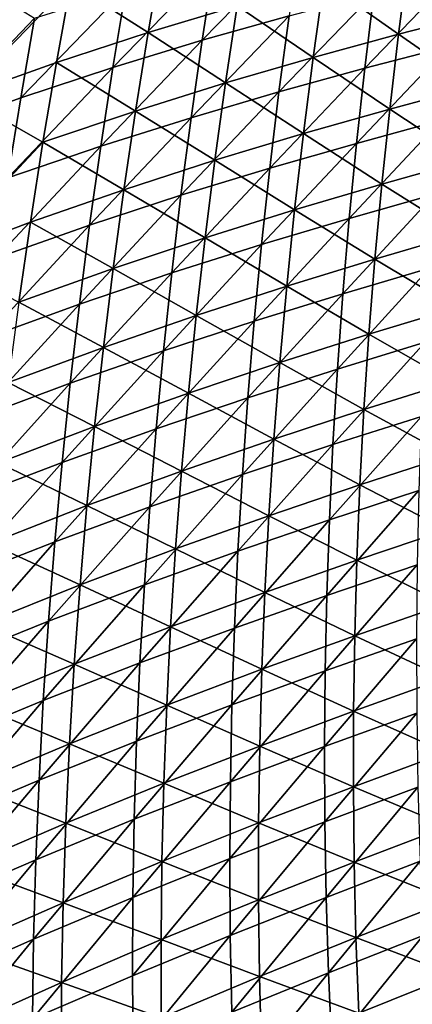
# Model space of a CAD drawing. Header units: metres. Extents: x -1 to 1402, y -1402 to 1.
# Tile 115 of 256: x 91 to 129, y -832 to -737. Entities that reach past the tile are written whole.
import ezdxf

# ---------------------------------------------------------------- set-up
doc = ezdxf.new("R2010")
doc.units = ezdxf.units.M

msp = doc.modelspace()

# ---------------------------------------------------------------- linework, layer by layer
at = {"layer": 'None0'}
for points in [[(88.104126, -729.069641, -59.32037), (85.038193, -744.671326, -59.282196), (95.574867, -733.746155, -86.790581)], [(108.240921, -739.279724, -142.800064), (117.699272, -729.56543, -170.532364), (116.63652, -736.906372, -170.505981)], [(108.240921, -739.279724, -142.800064), (109.399361, -731.819275, -142.823044), (117.699272, -729.56543, -170.532364)], [(104.339249, -730.974854, -114.358795), (95.574867, -733.746155, -86.790581), (103.032051, -738.535767, -114.328415)], [(104.339249, -730.974854, -114.358795), (103.032051, -738.535767, -114.328415), (111.62635, -735.942261, -141.965866)], [(99.609642, -741.909973, -115.17923), (100.861603, -734.327881, -115.197845), (109.399361, -731.819275, -142.823044)], [(99.609642, -741.909973, -115.17923), (109.399361, -731.819275, -142.823044), (108.240921, -739.279724, -142.800064)], [(128.124756, -731.473816, -197.486679), (119.983597, -733.603333, -169.686249), (127.193344, -738.692383, -197.446152)], [(135.236023, -736.612488, -225.317642), (128.124756, -731.473816, -197.486679), (127.193344, -738.692383, -197.446152)], [(92.061409, -737.13916, -87.650429), (81.547371, -748.130066, -60.175781), (84.498627, -732.486694, -60.190365)], [(123.938141, -741.98175, -198.26358), (124.816887, -734.74469, -198.292282), (132.801559, -732.749878, -226.151535)], [(123.938141, -741.98175, -198.26358), (132.801559, -732.749878, -226.151535), (132.020309, -739.870605, -226.121307)], [(85.038193, -744.671326, -59.282196), (94.175934, -741.430603, -86.765419), (95.574867, -733.746155, -86.790581)], [(95.574867, -733.746155, -86.790581), (94.175934, -741.430603, -86.765419), (103.032051, -738.535767, -114.328415)], [(119.983597, -733.603333, -169.686249), (111.62635, -735.942261, -141.965866), (118.955017, -740.939331, -169.648148)], [(127.193344, -738.692383, -197.446152), (119.983597, -733.603333, -169.686249), (118.955017, -740.939331, -169.648148)], [(90.718651, -744.845032, -87.637047), (100.861603, -734.327881, -115.197845), (99.609642, -741.909973, -115.17923)], [(92.061409, -737.13916, -87.650429), (100.861603, -734.327881, -115.197845), (90.718651, -744.845032, -87.637047)], [(115.661346, -744.262146, -170.479752), (124.816887, -734.74469, -198.292282), (123.938141, -741.98175, -198.26358)], [(115.661346, -744.262146, -170.479752), (116.63652, -736.906372, -170.505981), (124.816887, -734.74469, -198.292282)], [(111.62635, -735.942261, -141.965866), (103.032051, -738.535767, -114.328415), (110.502228, -743.39801, -141.931152)], [(111.62635, -735.942261, -141.965866), (110.502228, -743.39801, -141.931152), (118.955017, -740.939331, -169.648148)], [(107.170967, -746.756287, -142.777222), (108.240921, -739.279724, -142.800064), (116.63652, -736.906372, -170.505981)], [(107.170967, -746.756287, -142.777222), (116.63652, -736.906372, -170.505981), (115.661346, -744.262146, -170.479752)], [(135.236023, -736.612488, -225.317642), (127.193344, -738.692383, -197.446152), (134.489609, -743.726563, -225.275726)], [(90.718651, -744.845032, -87.637047), (81.547371, -748.130066, -60.175781), (92.061409, -737.13916, -87.650429)], [(103.032051, -738.535767, -114.328415), (94.175934, -741.430603, -86.765419), (101.81459, -746.113586, -114.29805)], [(103.032051, -738.535767, -114.328415), (101.81459, -746.113586, -114.29805), (110.502228, -743.39801, -141.931152)], [(127.193344, -738.692383, -197.446152), (118.955017, -740.939331, -169.648148), (126.349655, -745.922974, -197.405731)], [(134.489609, -743.726563, -225.275726), (127.193344, -738.692383, -197.446152), (126.349655, -745.922974, -197.405731)], [(98.447174, -749.509277, -115.160713), (108.240921, -739.279724, -142.800064), (107.170967, -746.756287, -142.777222)], [(98.447174, -749.509277, -115.160713), (99.609642, -741.909973, -115.17923), (108.240921, -739.279724, -142.800064)], [(123.146896, -749.230713, -198.235062), (132.020309, -739.870605, -226.121307), (131.325653, -747.001587, -226.091248)], [(123.146896, -749.230713, -198.235062), (123.938141, -741.98175, -198.26358), (132.020309, -739.870605, -226.121307)], [(94.175934, -741.430603, -86.765419), (85.038193, -744.671326, -59.282196), (92.867859, -749.132751, -86.74025)], [(94.175934, -741.430603, -86.765419), (92.867859, -749.132751, -86.74025), (101.81459, -746.113586, -114.29805)], [(118.955017, -740.939331, -169.648148), (110.502228, -743.39801, -141.931152), (118.015114, -748.288818, -169.610138)], [(126.349655, -745.922974, -197.405731), (118.955017, -740.939331, -169.648148), (118.015114, -748.288818, -169.610138)], [(89.466492, -752.56897, -87.623749), (90.718651, -744.845032, -87.637047), (99.609642, -741.909973, -115.17923)], [(89.466492, -752.56897, -87.623749), (99.609642, -741.909973, -115.17923), (98.447174, -749.509277, -115.160713)], [(114.774597, -751.631226, -170.453674), (115.661346, -744.262146, -170.479752), (123.938141, -741.98175, -198.26358)], [(114.774597, -751.631226, -170.453674), (123.938141, -741.98175, -198.26358), (123.146896, -749.230713, -198.235062)], [(110.502228, -743.39801, -141.931152), (101.81459, -746.113586, -114.29805), (109.467789, -750.86853, -141.896484)], [(118.015114, -748.288818, -169.610138), (110.502228, -743.39801, -141.931152), (109.467789, -750.86853, -141.896484)], [(106.190445, -754.247375, -142.754517), (115.661346, -744.262146, -170.479752), (114.774597, -751.631226, -170.453674)], [(106.190445, -754.247375, -142.754517), (107.170967, -746.756287, -142.777222), (115.661346, -744.262146, -170.479752)], [(133.83078, -750.850098, -225.233948), (134.489609, -743.726563, -225.275726), (126.349655, -745.922974, -197.405731)], [(81.547371, -748.130066, -60.175781), (90.718651, -744.845032, -87.637047), (89.466492, -752.56897, -87.623749)], [(85.038193, -744.671326, -59.282196), (82.340744, -760.345886, -59.243969), (92.867859, -749.132751, -86.74025)], [(101.81459, -746.113586, -114.29805), (92.867859, -749.132751, -86.74025), (100.687912, -753.707275, -114.2677)], [(109.467789, -750.86853, -141.896484), (101.81459, -746.113586, -114.29805), (100.687912, -753.707275, -114.2677)], [(126.349655, -745.922974, -197.405731), (118.015114, -748.288818, -169.610138), (125.594528, -753.164673, -197.365433)], [(126.349655, -745.922974, -197.405731), (125.594528, -753.164673, -197.365433), (133.83078, -750.850098, -225.233948)], [(97.375206, -757.124207, -115.142303), (98.447174, -749.509277, -115.160713), (107.170967, -746.756287, -142.777222)], [(97.375206, -757.124207, -115.142303), (107.170967, -746.756287, -142.777222), (106.190445, -754.247375, -142.754517)], [(122.443916, -756.490112, -198.206726), (123.146896, -749.230713, -198.235062), (131.325653, -747.001587, -226.091248)], [(122.443916, -756.490112, -198.206726), (131.325653, -747.001587, -226.091248), (130.718292, -754.141479, -226.061386)], [(117.164795, -755.650818, -169.57222), (118.015114, -748.288818, -169.610138), (109.467789, -750.86853, -141.896484)], [(125.594528, -753.164673, -197.365433), (118.015114, -748.288818, -169.610138), (117.164795, -755.650818, -169.57222)], [(92.867859, -749.132751, -86.74025), (82.340744, -760.345886, -59.243969), (91.651756, -756.851563, -86.715073)], [(100.687912, -753.707275, -114.2677), (92.867859, -749.132751, -86.74025), (91.651756, -756.851563, -86.715073)], [(113.977135, -759.012085, -170.427765), (123.146896, -749.230713, -198.235062), (122.443916, -756.490112, -198.206726)], [(113.977135, -759.012085, -170.427765), (114.774597, -751.631226, -170.453674), (123.146896, -749.230713, -198.235062)], [(88.306007, -760.309326, -87.610535), (98.447174, -749.509277, -115.160713), (97.375206, -757.124207, -115.142303)], [(88.306007, -760.309326, -87.610535), (89.466492, -752.56897, -87.623749), (98.447174, -749.509277, -115.160713)], [(108.52401, -758.352905, -141.861908), (109.467789, -750.86853, -141.896484), (100.687912, -753.707275, -114.2677)], [(117.164795, -755.650818, -169.57222), (109.467789, -750.86853, -141.896484), (108.52401, -758.352905, -141.861908)], [(125.594528, -753.164673, -197.365433), (133.260269, -757.982239, -225.192322), (133.83078, -750.850098, -225.233948)], [(105.300278, -761.751526, -142.731964), (106.190445, -754.247375, -142.754517), (114.774597, -751.631226, -170.453674)], [(105.300278, -761.751526, -142.731964), (114.774597, -751.631226, -170.453674), (113.977135, -759.012085, -170.427765)], [(124.92878, -760.416504, -197.325256), (125.594528, -753.164673, -197.365433), (117.164795, -755.650818, -169.57222)], [(133.260269, -757.982239, -225.192322), (125.594528, -753.164673, -197.365433), (124.92878, -760.416504, -197.325256)], [(99.653046, -761.315796, -114.237381), (100.687912, -753.707275, -114.2677), (91.651756, -756.851563, -86.715073)], [(108.52401, -758.352905, -141.861908), (100.687912, -753.707275, -114.2677), (99.653046, -761.315796, -114.237381)], [(96.394745, -764.753174, -115.124008), (106.190445, -754.247375, -142.754517), (105.300278, -761.751526, -142.731964)], [(96.394745, -764.753174, -115.124008), (97.375206, -757.124207, -115.142303), (106.190445, -754.247375, -142.754517)], [(121.829964, -763.758484, -198.178589), (130.718292, -754.141479, -226.061386), (130.198898, -761.28894, -226.031738)], [(121.829964, -763.758484, -198.178589), (122.443916, -756.490112, -198.206726), (130.718292, -754.141479, -226.061386)], [(116.404953, -763.024414, -169.534424), (117.164795, -755.650818, -169.57222), (108.52401, -758.352905, -141.861908)], [(124.92878, -760.416504, -197.325256), (117.164795, -755.650818, -169.57222), (116.404953, -763.024414, -169.534424)], [(91.651756, -756.851563, -86.715073), (82.340744, -760.345886, -59.243969), (90.528725, -764.585999, -86.689911)], [(91.651756, -756.851563, -86.715073), (90.528725, -764.585999, -86.689911), (99.653046, -761.315796, -114.237381)], [(113.269814, -766.40332, -170.402039), (113.977135, -759.012085, -170.427765), (122.443916, -756.490112, -198.206726)], [(113.269814, -766.40332, -170.402039), (122.443916, -756.490112, -198.206726), (121.829964, -763.758484, -198.178589)], [(87.238281, -768.064514, -87.597412), (88.306007, -760.309326, -87.610535), (97.375206, -757.124207, -115.142303)], [(87.238281, -768.064514, -87.597412), (97.375206, -757.124207, -115.142303), (96.394745, -764.753174, -115.124008)], [(107.671867, -765.850037, -141.827408), (108.52401, -758.352905, -141.861908), (99.653046, -761.315796, -114.237381)], [(116.404953, -763.024414, -169.534424), (108.52401, -758.352905, -141.861908), (107.671867, -765.850037, -141.827408)], [(132.778824, -765.121887, -225.150864), (133.260269, -757.982239, -225.192322), (124.92878, -760.416504, -197.325256)], [(104.501411, -769.267212, -142.709564), (113.977135, -759.012085, -170.427765), (113.269814, -766.40332, -170.402039)], [(104.501411, -769.267212, -142.709564), (105.300278, -761.751526, -142.731964), (113.977135, -759.012085, -170.427765)], [(124.353241, -767.677368, -197.285248), (124.92878, -760.416504, -197.325256), (116.404953, -763.024414, -169.534424)], [(132.778824, -765.121887, -225.150864), (124.92878, -760.416504, -197.325256), (124.353241, -767.677368, -197.285248)], [(90.528725, -764.585999, -86.689911), (98.711037, -768.93811, -114.207115), (99.653046, -761.315796, -114.237381)], [(99.653046, -761.315796, -114.237381), (98.711037, -768.93811, -114.207115), (107.671867, -765.850037, -141.827408)], [(121.305809, -771.034546, -198.150635), (121.829964, -763.758484, -198.178589), (130.198898, -761.28894, -226.031738)], [(121.305809, -771.034546, -198.150635), (130.198898, -761.28894, -226.031738), (129.768158, -768.442627, -226.002289)], [(95.506805, -772.394714, -115.105827), (96.394745, -764.753174, -115.124008), (105.300278, -761.751526, -142.731964)], [(95.506805, -772.394714, -115.105827), (105.300278, -761.751526, -142.731964), (104.501411, -769.267212, -142.709564)], [(115.736496, -770.408447, -169.496765), (116.404953, -763.024414, -169.534424), (107.671867, -765.850037, -141.827408)], [(124.353241, -767.677368, -197.285248), (116.404953, -763.024414, -169.534424), (115.736496, -770.408447, -169.496765)], [(98.711037, -768.93811, -114.207115), (90.528725, -764.585999, -86.689911), (89.499855, -772.334961, -86.66478)], [(112.653481, -773.803467, -170.376511), (121.829964, -763.758484, -198.178589), (121.305809, -771.034546, -198.150635)], [(112.653481, -773.803467, -170.376511), (113.269814, -766.40332, -170.402039), (121.829964, -763.758484, -198.178589)], [(86.264389, -775.832886, -87.584381), (96.394745, -764.753174, -115.124008), (95.506805, -772.394714, -115.105827)], [(86.264389, -775.832886, -87.584381), (87.238281, -768.064514, -87.597412), (96.394745, -764.753174, -115.124008)], [(132.387207, -772.267944, -225.109589), (132.778824, -765.121887, -225.150864), (124.353241, -767.677368, -197.285248)], [(98.711037, -768.93811, -114.207115), (106.912346, -773.358887, -141.793015), (107.671867, -765.850037, -141.827408)], [(103.794777, -776.792969, -142.687317), (104.501411, -769.267212, -142.709564), (113.269814, -766.40332, -170.402039)], [(103.794777, -776.792969, -142.687317), (113.269814, -766.40332, -170.402039), (112.653481, -773.803467, -170.376511)], [(107.671867, -765.850037, -141.827408), (106.912346, -773.358887, -141.793015), (115.736496, -770.408447, -169.496765)], [(123.868752, -774.946167, -197.245407), (124.353241, -767.677368, -197.285248), (115.736496, -770.408447, -169.496765)], [(132.387207, -772.267944, -225.109589), (124.353241, -767.677368, -197.285248), (123.868752, -774.946167, -197.245407)], [(97.86293, -776.57312, -114.17691), (98.711037, -768.93811, -114.207115), (89.499855, -772.334961, -86.66478)], [(94.712402, -780.04718, -115.087776), (104.501411, -769.267212, -142.709564), (103.794777, -776.792969, -142.687317)], [(94.712402, -780.04718, -115.087776), (95.506805, -772.394714, -115.105827), (104.501411, -769.267212, -142.709564)], [(106.912346, -773.358887, -141.793015), (98.711037, -768.93811, -114.207115), (97.86293, -776.57312, -114.17691)], [(120.872223, -778.316711, -198.12291), (129.768158, -768.442627, -226.002289), (129.426727, -775.601074, -225.973068)], [(120.872223, -778.316711, -198.12291), (121.305809, -771.034546, -198.150635), (129.768158, -768.442627, -226.002289)], [(106.912346, -773.358887, -141.793015), (115.160362, -777.801758, -169.459259), (115.736496, -770.408447, -169.496765)], [(112.12899, -781.21106, -170.351166), (112.653481, -773.803467, -170.376511), (121.305809, -771.034546, -198.150635)], [(112.12899, -781.21106, -170.351166), (121.305809, -771.034546, -198.150635), (120.872223, -778.316711, -198.12291)], [(115.736496, -770.408447, -169.496765), (115.160362, -777.801758, -169.459259), (123.868752, -774.946167, -197.245407)], [(85.385399, -783.612854, -87.571442), (86.264389, -775.832886, -87.584381), (95.506805, -772.394714, -115.105827)], [(85.385399, -783.612854, -87.571442), (95.506805, -772.394714, -115.105827), (94.712402, -780.04718, -115.087776)], [(89.499855, -772.334961, -86.66478), (88.566277, -780.097412, -86.639679), (97.86293, -776.57312, -114.17691)], [(132.086166, -779.419189, -225.068512), (132.387207, -772.267944, -225.109589), (123.868752, -774.946167, -197.245407)], [(106.246452, -780.878174, -141.758743), (106.912346, -773.358887, -141.793015), (97.86293, -776.57312, -114.17691)], [(103.181305, -784.327271, -142.665253), (112.653481, -773.803467, -170.376511), (112.12899, -781.21106, -170.351166)], [(103.181305, -784.327271, -142.665253), (103.794777, -776.792969, -142.687317), (112.653481, -773.803467, -170.376511)], [(115.160362, -777.801758, -169.459259), (106.912346, -773.358887, -141.793015), (106.246452, -780.878174, -141.758743)], [(115.160362, -777.801758, -169.459259), (123.476158, -782.221619, -197.205765), (123.868752, -774.946167, -197.245407)], [(123.868752, -774.946167, -197.245407), (123.476158, -782.221619, -197.205765), (132.086166, -779.419189, -225.068512)], [(129.426727, -775.601074, -225.973068), (129.175293, -782.763, -225.944077), (120.529976, -785.603699, -198.095413)], [(120.529976, -785.603699, -198.095413), (120.872223, -778.316711, -198.12291), (129.426727, -775.601074, -225.973068)], [(88.566277, -780.097412, -86.639679), (97.109818, -784.219543, -114.146782), (97.86293, -776.57312, -114.17691)], [(94.012527, -787.709045, -115.069862), (94.712402, -780.04718, -115.087776), (103.794777, -776.792969, -142.687317)], [(94.012527, -787.709045, -115.069862), (103.794777, -776.792969, -142.687317), (103.181305, -784.327271, -142.665253)], [(97.86293, -776.57312, -114.17691), (97.109818, -784.219543, -114.146782), (106.246452, -780.878174, -141.758743)], [(114.677467, -785.203064, -169.421921), (115.160362, -777.801758, -169.459259), (106.246452, -780.878174, -141.758743)], [(123.476158, -782.221619, -197.205765), (115.160362, -777.801758, -169.459259), (114.677467, -785.203064, -169.421921)], [(111.697197, -788.624634, -170.326035), (120.872223, -778.316711, -198.12291), (120.529976, -785.603699, -198.095413)], [(111.697197, -788.624634, -170.326035), (112.12899, -781.21106, -170.351166), (120.872223, -778.316711, -198.12291)], [(123.476158, -782.221619, -197.205765), (131.87645, -786.574524, -225.027679), (132.086166, -779.419189, -225.068512)], [(84.602394, -791.402893, -87.558617), (94.712402, -780.04718, -115.087776), (94.012527, -787.709045, -115.069862)], [(84.602394, -791.402893, -87.558617), (85.385399, -783.612854, -87.571442), (94.712402, -780.04718, -115.087776)], [(88.566277, -780.097412, -86.639679), (87.729118, -787.871887, -86.614632), (97.109818, -784.219543, -114.146782)], [(97.109818, -784.219543, -114.146782), (105.675179, -788.406616, -141.724609), (106.246452, -780.878174, -141.758743)], [(102.661934, -791.86853, -142.643372), (103.181305, -784.327271, -142.665253), (112.12899, -781.21106, -170.351166)], [(102.661934, -791.86853, -142.643372), (112.12899, -781.21106, -170.351166), (111.697197, -788.624634, -170.326035)], [(106.246452, -780.878174, -141.758743), (105.675179, -788.406616, -141.724609), (114.677467, -785.203064, -169.421921)], [(123.1763, -789.502563, -197.166321), (123.476158, -782.221619, -197.205765), (114.677467, -785.203064, -169.421921)], [(131.87645, -786.574524, -225.027679), (123.476158, -782.221619, -197.205765), (123.1763, -789.502563, -197.166321)], [(129.175293, -782.763, -225.944077), (120.279823, -792.894043, -198.068146), (120.529976, -785.603699, -198.095413)], [(129.175293, -782.763, -225.944077), (129.014542, -789.927002, -225.915344), (120.279823, -792.894043, -198.068146)], [(87.729118, -787.871887, -86.614632), (96.452774, -791.876099, -114.116745), (97.109818, -784.219543, -114.146782)], [(93.408211, -795.378784, -115.052094), (103.181305, -784.327271, -142.665253), (102.661934, -791.86853, -142.643372)], [(93.408211, -795.378784, -115.052094), (94.012527, -787.709045, -115.069862), (103.181305, -784.327271, -142.665253)], [(97.109818, -784.219543, -114.146782), (96.452774, -791.876099, -114.116745), (105.675179, -788.406616, -141.724609)], [(105.675179, -788.406616, -141.724609), (114.288742, -792.611145, -169.384781), (114.677467, -785.203064, -169.421921)], [(114.677467, -785.203064, -169.421921), (114.288742, -792.611145, -169.384781), (123.1763, -789.502563, -197.166321)], [(120.529976, -785.603699, -198.095413), (120.279823, -792.894043, -198.068146), (111.358963, -796.042786, -170.301132)], [(111.358963, -796.042786, -170.301132), (111.697197, -788.624634, -170.326035), (120.529976, -785.603699, -198.095413)], [(131.75882, -793.732727, -224.987076), (131.87645, -786.574524, -225.027679), (123.1763, -789.502563, -197.166321)], [(83.916451, -799.201355, -87.545898), (84.602394, -791.402893, -87.558617), (94.012527, -787.709045, -115.069862)], [(83.916451, -799.201355, -87.545898), (94.012527, -787.709045, -115.069862), (93.408211, -795.378784, -115.052094)], [(87.729118, -787.871887, -86.614632), (86.98954, -795.657166, -86.589645), (96.452774, -791.876099, -114.116745)], [(96.452774, -791.876099, -114.116745), (105.199554, -795.942993, -141.690628), (105.675179, -788.406616, -141.724609)], [(102.237595, -799.415344, -142.621674), (111.697197, -788.624634, -170.326035), (111.358963, -796.042786, -170.301132)], [(102.237595, -799.415344, -142.621674), (102.661934, -791.86853, -142.643372), (111.697197, -788.624634, -170.326035)], [(105.675179, -788.406616, -141.724609), (105.199554, -795.942993, -141.690628), (114.288742, -792.611145, -169.384781)], [(114.288742, -792.611145, -169.384781), (122.970024, -796.78772, -197.127121), (123.1763, -789.502563, -197.166321)], [(129.014542, -789.927002, -225.915344), (128.945145, -797.091736, -225.886871), (120.122536, -800.18634, -198.041138)], [(129.014542, -789.927002, -225.915344), (120.122536, -800.18634, -198.041138), (120.279823, -792.894043, -198.068146)], [(123.1763, -789.502563, -197.166321), (122.970024, -796.78772, -197.127121), (131.75882, -793.732727, -224.987076)], [(86.98954, -795.657166, -86.589645), (95.892876, -799.541443, -114.086815), (96.452774, -791.876099, -114.116745)], [(92.900444, -803.05481, -115.03447), (93.408211, -795.378784, -115.052094), (102.661934, -791.86853, -142.643372)], [(92.900444, -803.05481, -115.03447), (102.661934, -791.86853, -142.643372), (102.237595, -799.415344, -142.621674)], [(96.452774, -791.876099, -114.116745), (95.892876, -799.541443, -114.086815), (105.199554, -795.942993, -141.690628)], [(105.199554, -795.942993, -141.690628), (113.995117, -800.024719, -169.347839), (114.288742, -792.611145, -169.384781)], [(120.279823, -792.894043, -198.068146), (111.115128, -803.463928, -170.276443), (111.358963, -796.042786, -170.301132)], [(120.279823, -792.894043, -198.068146), (120.122536, -800.18634, -198.041138), (111.115128, -803.463928, -170.276443)], [(114.288742, -792.611145, -169.384781), (113.995117, -800.024719, -169.347839), (122.970024, -796.78772, -197.127121)], [(122.970024, -796.78772, -197.127121), (131.734039, -800.892578, -224.946747), (131.75882, -793.732727, -224.987076)], [(83.328636, -807.006653, -87.533295), (93.408211, -795.378784, -115.052094), (92.900444, -803.05481, -115.03447)], [(83.328636, -807.006653, -87.533295), (83.916451, -799.201355, -87.545898), (93.408211, -795.378784, -115.052094)], [(86.98954, -795.657166, -86.589645), (86.348679, -803.451904, -86.564728), (95.892876, -799.541443, -114.086815)], [(95.892876, -799.541443, -114.086815), (104.820572, -803.485962, -141.656815), (105.199554, -795.942993, -141.690628)], [(105.199554, -795.942993, -141.690628), (104.820572, -803.485962, -141.656815), (113.995117, -800.024719, -169.347839)], [(111.358963, -796.042786, -170.301132), (111.115128, -803.463928, -170.276443), (101.909225, -806.966125, -142.600174)], [(101.909225, -806.966125, -142.600174), (102.237595, -799.415344, -142.621674), (111.358963, -796.042786, -170.301132)], [(113.995117, -800.024719, -169.347839), (122.858162, -804.075989, -197.088165), (122.970024, -796.78772, -197.127121)], [(122.970024, -796.78772, -197.127121), (122.858162, -804.075989, -197.088165), (131.734039, -800.892578, -224.946747)], [(128.945145, -797.091736, -225.886871), (120.058891, -807.479187, -198.014374), (120.122536, -800.18634, -198.041138)], [(120.058891, -807.479187, -198.014374), (128.945145, -797.091736, -225.886871), (128.967789, -804.255859, -225.858658)], [(86.348679, -803.451904, -86.564728), (95.431213, -807.214294, -114.057007), (95.892876, -799.541443, -114.086815)], [(92.49025, -810.735535, -115.016998), (102.237595, -799.415344, -142.621674), (101.909225, -806.966125, -142.600174)], [(92.49025, -810.735535, -115.016998), (92.900444, -803.05481, -115.03447), (102.237595, -799.415344, -142.621674)], [(95.892876, -799.541443, -114.086815), (95.431213, -807.214294, -114.057007), (104.820572, -803.485962, -141.656815)], [(104.820572, -803.485962, -141.656815), (113.797516, -807.442627, -169.311127), (113.995117, -800.024719, -169.347839)], [(120.122536, -800.18634, -198.041138), (120.058891, -807.479187, -198.014374), (110.966553, -810.886658, -170.252014)], [(120.122536, -800.18634, -198.041138), (110.966553, -810.886658, -170.252014), (111.115128, -803.463928, -170.276443)], [(113.995117, -800.024719, -169.347839), (113.797516, -807.442627, -169.311127), (122.858162, -804.075989, -197.088165)], [(122.858162, -804.075989, -197.088165), (131.802841, -808.052979, -224.906693), (131.734039, -800.892578, -224.946747)], [(82.840034, -814.8172, -87.520805), (83.328636, -807.006653, -87.533295), (92.900444, -803.05481, -115.03447)], [(82.840034, -814.8172, -87.520805), (92.900444, -803.05481, -115.03447), (92.49025, -810.735535, -115.016998)], [(86.348679, -803.451904, -86.564728), (85.807686, -811.254639, -86.539909), (95.431213, -807.214294, -114.057007)], [(95.431213, -807.214294, -114.057007), (104.539246, -811.034241, -141.623184), (104.820572, -803.485962, -141.656815)], [(111.115128, -803.463928, -170.276443), (101.677765, -814.519409, -142.578888), (101.909225, -806.966125, -142.600174)], [(111.115128, -803.463928, -170.276443), (110.966553, -810.886658, -170.252014), (101.677765, -814.519409, -142.578888)], [(104.820572, -803.485962, -141.656815), (104.539246, -811.034241, -141.623184), (113.797516, -807.442627, -169.311127)], [(113.797516, -807.442627, -169.311127), (122.841568, -811.366089, -197.049469), (122.858162, -804.075989, -197.088165)], [(120.089645, -814.771179, -197.987885), (120.058891, -807.479187, -198.014374), (128.967789, -804.255859, -225.858658)], [(120.089645, -814.771179, -197.987885), (128.967789, -804.255859, -225.858658), (129.08313, -811.41803, -225.830734)], [(122.858162, -804.075989, -197.088165), (122.841568, -811.366089, -197.049469), (131.802841, -808.052979, -224.906693)], [(85.807686, -811.254639, -86.539909), (95.068863, -814.89325, -114.027336), (95.431213, -807.214294, -114.057007)], [(101.909225, -806.966125, -142.600174), (101.677765, -814.519409, -142.578888), (92.178635, -818.419495, -114.999695)], [(92.178635, -818.419495, -114.999695), (92.49025, -810.735535, -115.016998), (101.909225, -806.966125, -142.600174)], [(95.431213, -807.214294, -114.057007), (95.068863, -814.89325, -114.027336), (104.539246, -811.034241, -141.623184)], [(104.539246, -811.034241, -141.623184), (113.696869, -814.863586, -169.274643), (113.797516, -807.442627, -169.311127)], [(120.058891, -807.479187, -198.014374), (110.914093, -818.309509, -170.227814), (110.966553, -810.886658, -170.252014)], [(110.914093, -818.309509, -170.227814), (120.058891, -807.479187, -198.014374), (120.089645, -814.771179, -197.987885)], [(113.797516, -807.442627, -169.311127), (113.696869, -814.863586, -169.274643), (122.841568, -811.366089, -197.049469)], [(122.841568, -811.366089, -197.049469), (131.965988, -815.212769, -224.866959), (131.802841, -808.052979, -224.906693)], [(82.451714, -822.631348, -87.508446), (92.49025, -810.735535, -115.016998), (92.178635, -818.419495, -114.999695)], [(82.451714, -822.631348, -87.508446), (82.840034, -814.8172, -87.520805), (92.49025, -810.735535, -115.016998)], [(95.068863, -814.89325, -114.027336), (104.356583, -818.586609, -141.589767), (104.539246, -811.034241, -141.623184)], [(110.966553, -810.886658, -170.252014), (110.914093, -818.309509, -170.227814), (101.544144, -822.073669, -142.557816)], [(110.966553, -810.886658, -170.252014), (101.544144, -822.073669, -142.557816), (101.677765, -814.519409, -142.578888)], [(104.539246, -811.034241, -141.623184), (104.356583, -818.586609, -141.589767), (113.696869, -814.863586, -169.274643)], [(85.807686, -811.254639, -86.539909), (85.367714, -819.064148, -86.51519), (95.068863, -814.89325, -114.027336)], [(113.696869, -814.863586, -169.274643), (122.921082, -818.656799, -197.011063), (122.841568, -811.366089, -197.049469)], [(120.215569, -822.060852, -197.961685), (120.089645, -814.771179, -197.987885), (129.08313, -811.41803, -225.830734)], [(129.08313, -811.41803, -225.830734), (129.291855, -818.576782, -225.803116), (120.215569, -822.060852, -197.961685)], [(122.841568, -811.366089, -197.049469), (122.921082, -818.656799, -197.011063), (131.965988, -815.212769, -224.866959)], [(85.367714, -819.064148, -86.51519), (94.8069, -822.577148, -113.997826), (95.068863, -814.89325, -114.027336)], [(101.677765, -814.519409, -142.578888), (91.966606, -826.105042, -114.982559), (92.178635, -818.419495, -114.999695)], [(101.677765, -814.519409, -142.578888), (101.544144, -822.073669, -142.557816), (91.966606, -826.105042, -114.982559)], [(95.068863, -814.89325, -114.027336), (94.8069, -822.577148, -113.997826), (104.356583, -818.586609, -141.589767)], [(104.356583, -818.586609, -141.589767), (113.694107, -822.286316, -169.238434), (113.696869, -814.863586, -169.274643)], [(110.958595, -825.731018, -170.203888), (110.914093, -818.309509, -170.227814), (120.089645, -814.771179, -197.987885)], [(110.958595, -825.731018, -170.203888), (120.089645, -814.771179, -197.987885), (120.215569, -822.060852, -197.961685)], [(113.696869, -814.863586, -169.274643), (113.694107, -822.286316, -169.238434), (122.921082, -818.656799, -197.011063)], [(122.921082, -818.656799, -197.011063), (132.224228, -822.370667, -224.827545), (131.965988, -815.212769, -224.866959)], [(92.178635, -818.419495, -114.999695), (91.966606, -826.105042, -114.982559), (82.164764, -830.447571, -87.496208)], [(82.164764, -830.447571, -87.496208), (82.451714, -822.631348, -87.508446), (92.178635, -818.419495, -114.999695)], [(94.8069, -822.577148, -113.997826), (104.27359, -826.141785, -141.556564), (104.356583, -818.586609, -141.589767)], [(110.914093, -818.309509, -170.227814), (101.5093, -829.62738, -142.536972), (101.544144, -822.073669, -142.557816)], [(101.5093, -829.62738, -142.536972), (110.914093, -818.309509, -170.227814), (110.958595, -825.731018, -170.203888)], [(104.356583, -818.586609, -141.589767), (104.27359, -826.141785, -141.556564), (113.694107, -822.286316, -169.238434)], [(113.694107, -822.286316, -169.238434), (123.097527, -825.94696, -196.972961), (122.921082, -818.656799, -197.011063)], [(129.291855, -818.576782, -225.803116), (120.437431, -829.346863, -197.93576), (120.215569, -822.060852, -197.961685)], [(129.291855, -818.576782, -225.803116), (129.59465, -825.730835, -225.775787), (120.437431, -829.346863, -197.93576)], [(122.921082, -818.656799, -197.011063), (123.097527, -825.94696, -196.972961), (132.224228, -822.370667, -224.827545)], [(85.367714, -819.064148, -86.51519), (85.029907, -826.878967, -86.490585), (94.8069, -822.577148, -113.997826)], [(85.029907, -826.878967, -86.490585), (94.646423, -830.264526, -113.968475), (94.8069, -822.577148, -113.997826)], [(101.544144, -822.073669, -142.557816), (101.5093, -829.62738, -142.536972), (91.855171, -833.790649, -114.965607)], [(101.544144, -822.073669, -142.557816), (91.855171, -833.790649, -114.965607), (91.966606, -826.105042, -114.982559)], [(94.8069, -822.577148, -113.997826), (94.646423, -830.264526, -113.968475), (104.27359, -826.141785, -141.556564)], [(104.27359, -826.141785, -141.556564), (113.790138, -829.709534, -169.202515), (113.694107, -822.286316, -169.238434)], [(111.100922, -833.14978, -170.180222), (110.958595, -825.731018, -170.203888), (120.215569, -822.060852, -197.961685)], [(120.215569, -822.060852, -197.961685), (120.437431, -829.346863, -197.93576), (111.100922, -833.14978, -170.180222)], [(113.694107, -822.286316, -169.238434), (113.790138, -829.709534, -169.202515), (123.097527, -825.94696, -196.972961)], [(123.097527, -825.94696, -196.972961), (132.578247, -829.52533, -224.788467), (132.224228, -822.370667, -224.827545)], [(91.966606, -826.105042, -114.982559), (81.980247, -838.26416, -87.484108), (82.164764, -830.447571, -87.496208)], [(91.966606, -826.105042, -114.982559), (91.855171, -833.790649, -114.965607), (81.980247, -838.26416, -87.484108)], [(94.646423, -830.264526, -113.968475), (104.29126, -833.698364, -141.523605), (104.27359, -826.141785, -141.556564)], [(101.574165, -837.179077, -142.516357), (101.5093, -829.62738, -142.536972), (110.958595, -825.731018, -170.203888)], [(101.574165, -837.179077, -142.516357), (110.958595, -825.731018, -170.203888), (111.100922, -833.14978, -170.180222)], [(104.27359, -826.141785, -141.556564), (104.29126, -833.698364, -141.523605), (113.790138, -829.709534, -169.202515)], [(113.790138, -829.709534, -169.202515), (123.371704, -833.235046, -196.935196), (123.097527, -825.94696, -196.972961)], [(129.59465, -825.730835, -225.775787), (120.755997, -836.627686, -197.910156), (120.437431, -829.346863, -197.93576)], [(129.59465, -825.730835, -225.775787), (129.992188, -832.878784, -225.748795), (120.755997, -836.627686, -197.910156)], [(123.097527, -825.94696, -196.972961), (123.371704, -833.235046, -196.935196), (132.578247, -829.52533, -224.788467)], [(85.029907, -826.878967, -86.490585), (84.79541, -834.697876, -86.46611), (94.646423, -830.264526, -113.968475)], [(101.5093, -829.62738, -142.536972), (101.574165, -837.179077, -142.516357), (91.855171, -833.790649, -114.965607)], [(104.29126, -833.698364, -141.523605), (113.985847, -837.131775, -169.166885), (113.790138, -829.709534, -169.202515)], [(120.437431, -829.346863, -197.93576), (111.341927, -840.56427, -170.156845), (111.100922, -833.14978, -170.180222)], [(120.437431, -829.346863, -197.93576), (120.755997, -836.627686, -197.910156), (111.341927, -840.56427, -170.156845)], [(113.790138, -829.709534, -169.202515), (113.985847, -837.131775, -169.166885), (123.371704, -833.235046, -196.935196)], [(123.371704, -833.235046, -196.935196), (133.028778, -836.675415, -224.749756), (132.578247, -829.52533, -224.788467)], [(84.79541, -834.697876, -86.46611), (94.63414, -845.644165, -113.910347), (94.646423, -830.264526, -113.968475)], [(94.646423, -830.264526, -113.968475), (94.63414, -845.644165, -113.910347), (104.29126, -833.698364, -141.523605)]]:
    msp.add_3dface(points, dxfattribs=at)

doc.saveas('drawing.dxf')
